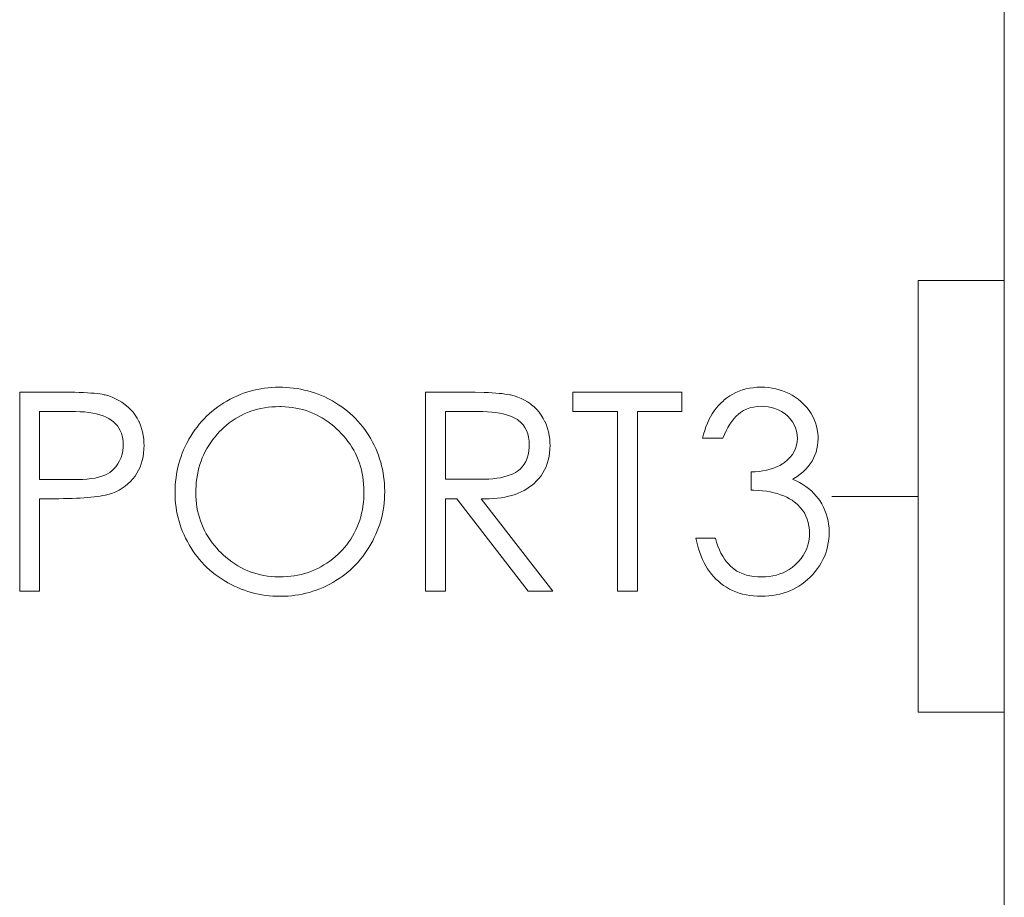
# Model space of a CAD drawing. Extents: x 0 to 866, y -1 to 607.
# Tile 18 of 39: x 356.55 to 362.25, y 309.51 to 314.6. Entities that reach past the tile are written whole.
import ezdxf

# ---------------------------------------------------------------- set-up
doc = ezdxf.new("R2010")
doc.units = 0
doc.header["$LTSCALE"] = 23.1
doc.header["$MEASUREMENT"] = 0
doc.layers.get('0').update_dxf_attribs({"linetype": 'CONTINUOUS'})

msp = doc.modelspace()

# ---------------------------------------------------------------- linework, layer by layer
at = {"lineweight": 5}
for p, q in [((362.2516, 343.3852), (362.2516, 286.1852)), ((361.7516, 313.0852), (362.2516, 313.0852)), ((361.7516, 313.0852), (361.7516, 310.5852)), ((357.8824, 312.4451), (357.8623, 312.439)), ((357.9025, 312.4504), (357.8824, 312.4451)), ((357.923, 312.4551), (357.9025, 312.4504)), ((357.9436, 312.459), (357.923, 312.4551)), ((357.9643, 312.4621), (357.9436, 312.459)), ((357.9852, 312.4646), (357.9643, 312.4621)), ((358.0063, 312.4663), (357.9852, 312.4646)), ((358.0276, 312.4673), (358.0063, 312.4663)), ((358.0465, 312.4676), (358.0276, 312.4673)), ((358.0683, 312.4673), (358.0465, 312.4676)), ((358.0898, 312.4662), (358.0683, 312.4673)), ((358.1114, 312.4646), (358.0898, 312.4662)), ((358.1324, 312.4623), (358.1114, 312.4646)), ((358.1535, 312.4591), (358.1324, 312.4623)), ((358.1742, 312.4556), (358.1535, 312.4591)), ((358.1948, 312.4512), (358.1742, 312.4556)), ((358.2151, 312.4462), (358.1948, 312.4512)), ((358.2352, 312.4404), (358.2151, 312.4462)), ((360.7149, 312.4446), (360.6962, 312.4365)), ((360.7342, 312.4515), (360.7149, 312.4446)), ((360.7541, 312.4571), (360.7342, 312.4515)), ((360.7746, 312.4616), (360.7541, 312.4571)), ((360.7955, 312.4648), (360.7746, 312.4616)), ((360.8172, 312.4668), (360.7955, 312.4648)), ((360.8394, 312.4676), (360.8172, 312.4668)), ((360.842, 312.4676), (360.8394, 312.4676)), ((360.864, 312.4669), (360.842, 312.4676)), ((360.8855, 312.4652), (360.864, 312.4669)), ((360.9066, 312.4623), (360.8855, 312.4652)), ((360.9272, 312.4582), (360.9066, 312.4623)), ((360.9471, 312.4531), (360.9272, 312.4582)), ((360.9666, 312.4467), (360.9471, 312.4531)), ((360.9855, 312.4392), (360.9666, 312.4467)), ((356.5459, 312.4386), (356.5459, 311.2853)), ((356.807, 312.4386), (356.5459, 312.4386)), ((356.8368, 312.4382), (356.807, 312.4386)), ((356.8649, 312.4378), (356.8368, 312.4382)), ((356.8911, 312.437), (356.8649, 312.4378)), ((356.9156, 312.4361), (356.8911, 312.437)), ((356.9382, 312.435), (356.9156, 312.4361)), ((356.9589, 312.4336), (356.9382, 312.435)), ((356.978, 312.432), (356.9589, 312.4336)), ((356.9953, 312.4303), (356.978, 312.432)), ((357.0107, 312.4284), (356.9953, 312.4303)), ((357.0243, 312.4262), (357.0107, 312.4284)), ((357.0361, 312.4239), (357.0243, 312.4262)), ((357.0418, 312.4225), (357.0361, 312.4239)), ((357.062, 312.4166), (357.0418, 312.4225)), ((357.0818, 312.4094), (357.062, 312.4166)), ((357.1012, 312.401), (357.0818, 312.4094)), ((357.1199, 312.3911), (357.1012, 312.401)), ((357.138, 312.3799), (357.1199, 312.3911)), ((357.7463, 312.3872), (357.7288, 312.3766)), ((357.7651, 312.3977), (357.7463, 312.3872)), ((357.7843, 312.4074), (357.7651, 312.3977)), ((357.8035, 312.4164), (357.7843, 312.4074)), ((357.823, 312.4247), (357.8035, 312.4164)), ((357.8425, 312.4322), (357.823, 312.4247)), ((357.8623, 312.439), (357.8425, 312.4322)), ((358.255, 312.4342), (358.2352, 312.4404)), ((358.2748, 312.4272), (358.255, 312.4342)), ((358.2942, 312.4194), (358.2748, 312.4272)), ((358.3135, 312.4111), (358.2942, 312.4194)), ((358.3324, 312.4021), (358.3135, 312.4111)), ((358.3512, 312.3924), (358.3324, 312.4021)), ((358.3578, 312.3888), (358.3512, 312.3924)), ((358.3764, 312.3779), (358.3578, 312.3888)), ((359.1568, 312.4386), (358.897, 312.4386)), ((358.897, 312.4386), (358.897, 311.2853)), ((359.1855, 312.4382), (359.1568, 312.4386)), ((359.2382, 312.437), (359.1855, 312.4382)), ((359.2621, 312.4361), (359.2382, 312.437)), ((359.2845, 312.4348), (359.2621, 312.4361)), ((359.3053, 312.4336), (359.2845, 312.4348)), ((359.3245, 312.4318), (359.3053, 312.4336)), ((359.3421, 312.4301), (359.3245, 312.4318)), ((359.358, 312.4281), (359.3421, 312.4301)), ((359.3724, 312.4259), (359.358, 312.4281)), ((359.3853, 312.4236), (359.3724, 312.4259)), ((359.3897, 312.4225), (359.3853, 312.4236)), ((359.4113, 312.4166), (359.3897, 312.4225)), ((359.4321, 312.4094), (359.4113, 312.4166)), ((359.4519, 312.4013), (359.4321, 312.4094)), ((359.4708, 312.3921), (359.4519, 312.4013)), ((359.4887, 312.3819), (359.4708, 312.3921)), ((360.383, 312.4386), (359.7507, 312.4386)), ((359.7507, 312.4386), (359.7507, 312.3263)), ((360.383, 312.3263), (360.383, 312.4386)), ((360.6235, 312.3891), (360.6092, 312.3759)), ((360.6269, 312.3921), (360.6235, 312.3891)), ((360.6435, 312.405), (360.6269, 312.3921)), ((360.6605, 312.4167), (360.6435, 312.405)), ((360.6781, 312.4273), (360.6605, 312.4167)), ((360.6962, 312.4365), (360.6781, 312.4273)), ((361.0041, 312.4304), (360.9855, 312.4392)), ((361.022, 312.4206), (361.0041, 312.4304)), ((361.0393, 312.4095), (361.022, 312.4206)), ((361.0563, 312.3974), (361.0393, 312.4095)), ((361.0727, 312.384), (361.0563, 312.3974)), ((357.1558, 312.3676), (357.138, 312.3799)), ((357.1573, 312.3663), (357.1558, 312.3676)), ((357.1736, 312.3526), (357.1573, 312.3663)), ((357.1887, 312.3378), (357.1736, 312.3526)), ((357.2026, 312.322), (357.1887, 312.3378)), ((357.6765, 312.3405), (357.6603, 312.3273)), ((357.6934, 312.3531), (357.6765, 312.3405)), ((357.7109, 312.3651), (357.6934, 312.3531)), ((357.7288, 312.3766), (357.7109, 312.3651)), ((357.8659, 312.3211), (357.8849, 312.3283)), ((357.8849, 312.3283), (357.9042, 312.3345)), ((357.9042, 312.3345), (357.9241, 312.34)), ((357.9241, 312.34), (357.9442, 312.3447)), ((357.9442, 312.3447), (357.9648, 312.3484)), ((357.9648, 312.3484), (357.9858, 312.3514)), ((357.9858, 312.3514), (358.0072, 312.3534)), ((358.0072, 312.3534), (358.029, 312.3546)), ((358.029, 312.3546), (358.0512, 312.3551)), ((358.0512, 312.3551), (358.0619, 312.355)), ((358.0619, 312.355), (358.0835, 312.3542)), ((358.0835, 312.3542), (358.1047, 312.3525)), ((358.1047, 312.3525), (358.1256, 312.35)), ((358.1256, 312.35), (358.146, 312.3467)), ((358.146, 312.3467), (358.1663, 312.3425)), ((358.1663, 312.3425), (358.1861, 312.3375)), ((358.1861, 312.3375), (358.2056, 312.3316)), ((358.2056, 312.3316), (358.2248, 312.325)), ((358.3943, 312.3663), (358.3764, 312.3779)), ((358.4119, 312.3543), (358.3943, 312.3663)), ((358.4289, 312.3417), (358.4119, 312.3543)), ((358.4453, 312.3288), (358.4289, 312.3417)), ((358.4612, 312.315), (358.4453, 312.3288)), ((359.5057, 312.3707), (359.4887, 312.3819)), ((359.5116, 312.3663), (359.5057, 312.3707)), ((359.5275, 312.3529), (359.5116, 312.3663)), ((359.5422, 312.3384), (359.5275, 312.3529)), ((359.5559, 312.3225), (359.5422, 312.3384)), ((360.5708, 312.3308), (360.5596, 312.3141)), ((360.5828, 312.3467), (360.5708, 312.3308)), ((360.5956, 312.3617), (360.5828, 312.3467)), ((360.6092, 312.3759), (360.5956, 312.3617)), ((360.7229, 312.3217), (360.7395, 312.3323)), ((360.7395, 312.3323), (360.7576, 312.3411)), ((360.7576, 312.3411), (360.7768, 312.3479)), ((360.7768, 312.3479), (360.7973, 312.3528)), ((360.7973, 312.3528), (360.8191, 312.3557)), ((360.8191, 312.3557), (360.842, 312.3567)), ((360.842, 312.3567), (360.8604, 312.3562)), ((360.8604, 312.3562), (360.8823, 312.3539)), ((360.8823, 312.3539), (360.903, 312.3498)), ((360.903, 312.3498), (360.9228, 312.344)), ((360.9228, 312.344), (360.9418, 312.3366)), ((360.9418, 312.3366), (360.9598, 312.3273)), ((361.0763, 312.3808), (361.0727, 312.384)), ((361.0923, 312.3654), (361.0763, 312.3808)), ((361.1068, 312.3495), (361.0923, 312.3654)), ((361.1199, 312.333), (361.1068, 312.3495)), ((361.1316, 312.316), (361.1199, 312.333)), ((356.6615, 311.9326), (356.6615, 312.3263)), ((356.6615, 312.3263), (356.8652, 312.3263)), ((356.8652, 312.3263), (356.8693, 312.3261)), ((356.8693, 312.3261), (356.8962, 312.3256)), ((356.8962, 312.3256), (356.9218, 312.3239)), ((356.9218, 312.3239), (356.946, 312.3214)), ((356.946, 312.3214), (356.9689, 312.318)), ((356.9689, 312.318), (356.9903, 312.3135)), ((356.9903, 312.3135), (357.0104, 312.3082)), ((357.0104, 312.3082), (357.0291, 312.3018)), ((357.0291, 312.3018), (357.0464, 312.2944)), ((357.0464, 312.2944), (357.0623, 312.2862)), ((357.0623, 312.2862), (357.0769, 312.277)), ((357.0769, 312.277), (357.0901, 312.2667)), ((357.2152, 312.3052), (357.2026, 312.322)), ((357.2266, 312.2873), (357.2152, 312.3052)), ((357.2367, 312.2684), (357.2266, 312.2873)), ((357.6146, 312.2845), (357.6004, 312.2692)), ((357.6293, 312.2993), (357.6146, 312.2845)), ((357.6446, 312.3136), (357.6293, 312.2993)), ((357.6603, 312.3273), (357.6446, 312.3136)), ((357.7606, 312.2609), (357.7771, 312.2731)), ((357.7771, 312.2731), (357.7941, 312.2843)), ((357.7941, 312.2843), (357.8114, 312.2948)), ((357.8114, 312.2948), (357.8292, 312.3044)), ((357.8292, 312.3044), (357.8473, 312.3132)), ((357.8473, 312.3132), (357.8659, 312.3211)), ((358.2248, 312.325), (358.2436, 312.3174)), ((358.2436, 312.3174), (358.262, 312.3091)), ((358.262, 312.3091), (358.2803, 312.2999)), ((358.2803, 312.2999), (358.2981, 312.2899)), ((358.2981, 312.2899), (358.3155, 312.279)), ((358.3155, 312.279), (358.3327, 312.2673)), ((358.4766, 312.301), (358.4612, 312.315)), ((358.4915, 312.2862), (358.4766, 312.301)), ((358.5058, 312.271), (358.4915, 312.2862)), ((358.5197, 312.2553), (358.5058, 312.271)), ((359.0125, 312.3263), (359.2164, 312.3263)), ((359.0125, 311.9343), (359.0125, 312.3263)), ((359.2164, 312.3263), (359.2301, 312.3261)), ((359.2301, 312.3261), (359.2562, 312.3252)), ((359.2562, 312.3252), (359.281, 312.3236)), ((359.281, 312.3236), (359.3044, 312.321)), ((359.3044, 312.321), (359.3263, 312.3177)), ((359.3263, 312.3177), (359.3471, 312.3133)), ((359.3471, 312.3133), (359.3663, 312.3083)), ((359.3663, 312.3083), (359.3842, 312.3024)), ((359.3842, 312.3024), (359.4007, 312.2957)), ((359.4007, 312.2957), (359.416, 312.288)), ((359.416, 312.288), (359.4297, 312.2796)), ((359.4297, 312.2796), (359.4346, 312.2762)), ((359.4346, 312.2762), (359.4496, 312.2637)), ((359.5682, 312.3055), (359.5559, 312.3225)), ((359.5796, 312.2871), (359.5682, 312.3055)), ((359.5898, 312.2676), (359.5796, 312.2871)), ((359.7507, 312.3263), (360.0092, 312.3263)), ((360.0092, 312.3263), (360.0092, 311.2853)), ((360.1263, 312.3263), (360.383, 312.3263)), ((360.1263, 311.2853), (360.1263, 312.3263)), ((360.5396, 312.2779), (360.5307, 312.2584)), ((360.5491, 312.2965), (360.5396, 312.2779)), ((360.5596, 312.3141), (360.5491, 312.2965)), ((360.6725, 312.2696), (360.6846, 312.2852)), ((360.6846, 312.2852), (360.6973, 312.2993)), ((360.6973, 312.2993), (360.7104, 312.3118)), ((360.7104, 312.3118), (360.7229, 312.3217)), ((360.9598, 312.3273), (360.9768, 312.3164)), ((360.9768, 312.3164), (360.9928, 312.3036)), ((360.9928, 312.3036), (360.9967, 312.3001)), ((360.9967, 312.3001), (361.0116, 312.2843)), ((361.0116, 312.2843), (361.0239, 312.2676)), ((361.1418, 312.2983), (361.1316, 312.316)), ((361.1505, 312.2802), (361.1418, 312.2983)), ((361.1578, 312.2615), (361.1505, 312.2802)), ((357.0901, 312.2667), (357.1018, 312.2556)), ((357.1018, 312.2556), (357.1123, 312.2434)), ((357.1123, 312.2434), (357.1211, 312.2303)), ((357.1211, 312.2303), (357.1288, 312.2163)), ((357.1288, 312.2163), (357.135, 312.2013)), ((357.2377, 312.2667), (357.2367, 312.2684)), ((357.2458, 312.2478), (357.2377, 312.2667)), ((357.2525, 312.2283), (357.2458, 312.2478)), ((357.2579, 312.2082), (357.2525, 312.2283)), ((357.561, 312.2197), (357.549, 312.2023)), ((357.5736, 312.2367), (357.561, 312.2197)), ((357.5867, 312.2533), (357.5736, 312.2367)), ((357.6004, 312.2692), (357.5867, 312.2533)), ((357.7062, 312.2121), (357.7133, 312.2194)), ((357.7133, 312.2194), (357.7286, 312.2341)), ((357.7286, 312.2341), (357.7444, 312.248)), ((357.7444, 312.248), (357.7606, 312.2609)), ((358.3327, 312.2673), (358.3495, 312.2548)), ((358.3495, 312.2548), (358.3659, 312.2414)), ((358.3659, 312.2414), (358.3821, 312.2272)), ((358.3821, 312.2272), (358.3979, 312.2121)), ((358.5329, 312.2391), (358.5197, 312.2553)), ((358.5457, 312.2222), (358.5329, 312.2391)), ((358.5579, 312.2049), (358.5457, 312.2222)), ((359.4496, 312.2637), (359.4627, 312.2497)), ((359.4627, 312.2497), (359.4737, 312.2341)), ((359.4737, 312.2341), (359.4828, 312.2168)), ((359.4828, 312.2168), (359.4898, 312.1979)), ((359.5902, 312.2667), (359.5898, 312.2676)), ((359.5983, 312.2478), (359.5902, 312.2667)), ((359.6052, 312.2283), (359.5983, 312.2478)), ((359.6107, 312.2082), (359.6052, 312.2283)), ((360.5154, 312.2169), (360.509, 312.1949)), ((360.5228, 312.2381), (360.5154, 312.2169)), ((360.5307, 312.2584), (360.5228, 312.2381)), ((360.6293, 312.1929), (360.6393, 312.2143)), ((360.6393, 312.2143), (360.6499, 312.2342)), ((360.6499, 312.2342), (360.6609, 312.2526)), ((360.6609, 312.2526), (360.6725, 312.2696)), ((361.0239, 312.2676), (361.0342, 312.25)), ((361.0342, 312.25), (361.0421, 312.2314)), ((361.0421, 312.2314), (361.0477, 312.2119)), ((361.1636, 312.2422), (361.1578, 312.2615)), ((361.168, 312.2224), (361.1636, 312.2422)), ((361.1709, 312.2021), (361.168, 312.2224)), ((357.135, 312.2013), (357.1399, 312.1854)), ((357.1399, 312.1854), (357.1433, 312.1686)), ((357.1433, 312.1686), (357.1455, 312.1506)), ((357.2621, 312.1874), (357.2579, 312.2082)), ((357.2648, 312.1662), (357.2621, 312.1874)), ((357.2662, 312.1442), (357.2648, 312.1662)), ((357.524, 312.1611), (357.514, 312.1424)), ((357.5265, 312.1656), (357.524, 312.1611)), ((357.5374, 312.1842), (357.5265, 312.1656)), ((357.549, 312.2023), (357.5374, 312.1842)), ((357.653, 312.1475), (357.6652, 312.1642)), ((357.6652, 312.1642), (357.6781, 312.1806)), ((357.6781, 312.1806), (357.6917, 312.1965)), ((357.6917, 312.1965), (357.7062, 312.2121)), ((358.3979, 312.2121), (358.4077, 312.2021)), ((358.4077, 312.2021), (358.4221, 312.1864)), ((358.4221, 312.1864), (358.4356, 312.1701)), ((358.4356, 312.1701), (358.4483, 312.1538)), ((358.5696, 312.1871), (358.5579, 312.2049)), ((358.5808, 312.1687), (358.5696, 312.1871)), ((358.5911, 312.15), (358.5808, 312.1687)), ((359.4898, 312.1979), (359.4948, 312.1775)), ((359.4948, 312.1775), (359.4977, 312.1555)), ((359.6147, 312.1874), (359.6107, 312.2082)), ((359.6175, 312.1662), (359.6147, 312.1874)), ((359.6189, 312.1442), (359.6175, 312.1662)), ((360.509, 312.1949), (360.5034, 312.172)), ((360.5034, 312.172), (360.6205, 312.172)), ((360.6205, 312.172), (360.6293, 312.1929)), ((361.0477, 312.2119), (361.0512, 312.1917)), ((361.0512, 312.1917), (361.0523, 312.1704)), ((361.0523, 312.1704), (361.0513, 312.1516)), ((361.1724, 312.1811), (361.1709, 312.2021)), ((361.1719, 312.1499), (361.1727, 312.1704)), ((361.1727, 312.1704), (361.1724, 312.1811)), ((357.1458, 312.1207), (357.1438, 312.0996)), ((357.1455, 312.1506), (357.1461, 312.1318)), ((357.1461, 312.1318), (357.1458, 312.1207)), ((357.2639, 312.0859), (357.2659, 312.1084)), ((357.2659, 312.1084), (357.2665, 312.1318)), ((357.2665, 312.1318), (357.2662, 312.1442)), ((357.4959, 312.1043), (357.488, 312.085)), ((357.5047, 312.1235), (357.4959, 312.1043)), ((357.514, 312.1424), (357.5047, 312.1235)), ((357.6215, 312.0951), (357.6312, 312.1129)), ((357.6312, 312.1129), (357.6418, 312.1304)), ((357.6418, 312.1304), (357.653, 312.1475)), ((358.4483, 312.1538), (358.4603, 312.1369)), ((358.4603, 312.1369), (358.4713, 312.1196)), ((358.4713, 312.1196), (358.4816, 312.102)), ((358.4816, 312.102), (358.491, 312.084)), ((358.6006, 312.131), (358.5911, 312.15)), ((358.6094, 312.112), (358.6006, 312.131)), ((358.6176, 312.0925), (358.6094, 312.112)), ((359.4985, 312.1212), (359.4968, 312.0979)), ((359.4977, 312.1555), (359.4988, 312.1318)), ((359.4988, 312.1318), (359.4985, 312.1212)), ((359.6166, 312.087), (359.6185, 312.109)), ((359.6185, 312.109), (359.6191, 312.1318)), ((359.6191, 312.1318), (359.6189, 312.1442)), ((361.0423, 312.1129), (361.0342, 312.095)), ((361.0479, 312.1318), (361.0423, 312.1129)), ((361.0513, 312.1516), (361.0479, 312.1318)), ((361.1611, 312.0918), (361.1661, 312.1106)), ((361.1661, 312.1106), (361.1697, 312.1299)), ((361.1697, 312.1299), (361.1719, 312.1499)), ((357.1335, 312.06), (357.1252, 312.0415)), ((357.1397, 312.0795), (357.1335, 312.06)), ((357.1438, 312.0996), (357.1397, 312.0795)), ((357.2504, 312.0237), (357.2562, 312.0435)), ((357.2562, 312.0435), (357.2607, 312.0642)), ((357.2607, 312.0642), (357.2639, 312.0859)), ((357.4743, 312.0455), (357.4683, 312.0254)), ((357.4808, 312.0653), (357.4743, 312.0455)), ((357.488, 312.085), (357.4808, 312.0653)), ((357.597, 312.0394), (357.6043, 312.0583)), ((357.6043, 312.0583), (357.6126, 312.0769)), ((357.6126, 312.0769), (357.6215, 312.0951)), ((358.491, 312.084), (358.4996, 312.0656)), ((358.4996, 312.0656), (358.5074, 312.0469)), ((358.5074, 312.0469), (358.5144, 312.0279)), ((358.625, 312.073), (358.6176, 312.0925)), ((358.6318, 312.0532), (358.625, 312.073)), ((358.6378, 312.0332), (358.6318, 312.0532)), ((359.4873, 312.0563), (359.4797, 312.038)), ((359.4931, 312.0764), (359.4873, 312.0563)), ((359.4968, 312.0979), (359.4931, 312.0764)), ((359.603, 312.0256), (359.6088, 312.0452)), ((359.6088, 312.0452), (359.6133, 312.0658)), ((359.6133, 312.0658), (359.6166, 312.087)), ((360.996, 312.0465), (360.9785, 312.0323)), ((361.0111, 312.0617), (360.996, 312.0465)), ((361.0239, 312.0778), (361.0111, 312.0617)), ((361.0342, 312.095), (361.0239, 312.0778)), ((361.1374, 312.0394), (361.1468, 312.0563)), ((361.1468, 312.0563), (361.1546, 312.0737)), ((361.1546, 312.0737), (361.1611, 312.0918)), ((357.0884, 311.9905), (357.0798, 311.9824)), ((357.1027, 312.0067), (357.0884, 311.9905)), ((357.1151, 312.0237), (357.1027, 312.0067)), ((357.1252, 312.0415), (357.1151, 312.0237)), ((357.2253, 311.9691), (357.2348, 311.9864)), ((357.2348, 311.9864), (357.2433, 312.0047)), ((357.2433, 312.0047), (357.2504, 312.0237)), ((357.4632, 312.0053), (357.4587, 311.9847)), ((357.4683, 312.0254), (357.4632, 312.0053)), ((357.5798, 311.9803), (357.5847, 312.0003)), ((357.5847, 312.0003), (357.5904, 312.0201)), ((357.5904, 312.0201), (357.597, 312.0394)), ((358.5144, 312.0279), (358.5206, 312.0084)), ((358.5206, 312.0084), (358.5259, 311.9886)), ((358.5259, 311.9886), (358.5305, 311.9685)), ((358.6432, 312.0129), (358.6378, 312.0332)), ((358.6477, 311.9925), (358.6432, 312.0129)), ((358.6518, 311.9719), (358.6477, 311.9925)), ((359.4452, 311.9926), (359.4297, 311.9808)), ((359.4586, 312.0062), (359.4452, 311.9926)), ((359.4701, 312.0213), (359.4586, 312.0062)), ((359.4797, 312.038), (359.4701, 312.0213)), ((359.5779, 311.9714), (359.5876, 311.9887)), ((359.5876, 311.9887), (359.596, 312.0067)), ((359.596, 312.0067), (359.603, 312.0256)), ((360.8743, 311.9869), (360.8532, 311.9828)), ((360.8946, 311.992), (360.8743, 311.9869)), ((360.9139, 311.9983), (360.8946, 311.992)), ((360.9323, 312.0057), (360.9139, 311.9983)), ((360.9499, 312.0143), (360.9323, 312.0057)), ((360.9665, 312.0242), (360.9499, 312.0143)), ((360.9785, 312.0323), (360.9665, 312.0242)), ((361.0856, 311.978), (361.1008, 311.9925)), ((361.1008, 311.9925), (361.1143, 312.0075)), ((361.1143, 312.0075), (361.1267, 312.0232)), ((361.1267, 312.0232), (361.1374, 312.0394)), ((356.8844, 311.9326), (356.6615, 311.9326)), ((356.9115, 311.9334), (356.8844, 311.9326)), ((356.937, 311.9351), (356.9115, 311.9334)), ((356.9607, 311.9379), (356.937, 311.9351)), ((356.9826, 311.9415), (356.9607, 311.9379)), ((357.0031, 311.946), (356.9826, 311.9415)), ((357.0218, 311.9513), (357.0031, 311.946)), ((357.0388, 311.9577), (357.0218, 311.9513)), ((357.0541, 311.965), (357.0388, 311.9577)), ((357.0678, 311.9732), (357.0541, 311.965)), ((357.0798, 311.9824), (357.0678, 311.9732)), ((357.1877, 311.9215), (357.2022, 311.9374)), ((357.2022, 311.9374), (357.2143, 311.9527)), ((357.2143, 311.9527), (357.2253, 311.9691)), ((357.4518, 311.9431), (357.4493, 311.922)), ((357.4549, 311.9639), (357.4518, 311.9431)), ((357.4587, 311.9847), (357.4549, 311.9639)), ((357.5695, 311.9178), (357.5722, 311.939)), ((357.5722, 311.939), (357.5756, 311.9597)), ((357.5756, 311.9597), (357.5798, 311.9803)), ((358.5305, 311.9685), (358.5342, 311.9479)), ((358.5342, 311.9479), (358.537, 311.927)), ((358.6551, 311.951), (358.6518, 311.9719)), ((358.6576, 311.9299), (358.6551, 311.951)), ((358.6594, 311.9087), (358.6576, 311.9299)), ((359.2384, 311.9343), (359.0125, 311.9343)), ((359.2638, 311.9354), (359.2384, 311.9343)), ((359.288, 311.9373), (359.2638, 311.9354)), ((359.3107, 311.9399), (359.288, 311.9373)), ((359.3321, 311.9435), (359.3107, 311.9399)), ((359.3524, 311.948), (359.3321, 311.9435)), ((359.3711, 311.9532), (359.3524, 311.948)), ((359.3886, 311.9594), (359.3711, 311.9532)), ((359.4048, 311.9664), (359.3886, 311.9594)), ((359.4195, 311.9744), (359.4048, 311.9664)), ((359.4297, 311.9808), (359.4195, 311.9744)), ((359.5413, 311.9243), (359.5547, 311.9393)), ((359.5547, 311.9393), (359.567, 311.9549)), ((359.567, 311.9549), (359.5779, 311.9714)), ((360.8082, 311.9781), (360.7842, 311.9777)), ((360.7842, 311.9777), (360.7842, 311.8716)), ((360.8311, 311.9799), (360.8082, 311.9781)), ((360.8532, 311.9828), (360.8311, 311.9799)), ((361.025, 311.9343), (361.0318, 311.9384)), ((361.0454, 311.9251), (361.025, 311.9343)), ((361.0318, 311.9384), (361.0512, 311.951)), ((361.0512, 311.951), (361.0691, 311.9641)), ((361.0691, 311.9641), (361.0856, 311.978)), ((357.1216, 311.8713), (357.1394, 311.8818)), ((357.1394, 311.8818), (357.1562, 311.8936)), ((357.1562, 311.8936), (357.1723, 311.9069)), ((357.1723, 311.9069), (357.1877, 311.9215)), ((357.4465, 311.8789), (357.4462, 311.8571)), ((357.4476, 311.9006), (357.4465, 311.8789)), ((357.4493, 311.922), (357.4476, 311.9006)), ((357.5666, 311.8571), (357.5667, 311.8743)), ((357.5667, 311.8743), (357.5678, 311.8963)), ((357.5678, 311.8963), (357.5695, 311.9178)), ((358.537, 311.927), (358.539, 311.9056)), ((358.539, 311.9056), (358.5403, 311.8839)), ((358.5403, 311.8839), (358.5407, 311.8619)), ((358.6605, 311.8872), (358.6594, 311.9087)), ((358.661, 311.8655), (358.6605, 311.8872)), ((359.4694, 311.8701), (359.4853, 311.8794)), ((359.4853, 311.8794), (359.5004, 311.8896)), ((359.5004, 311.8896), (359.5147, 311.9005)), ((359.5147, 311.9005), (359.5264, 311.9103)), ((359.5264, 311.9103), (359.5413, 311.9243)), ((360.7842, 311.8716), (360.8004, 311.8711)), ((361.065, 311.9151), (361.0454, 311.9251)), ((361.0836, 311.9044), (361.065, 311.9151)), ((361.1012, 311.8927), (361.0836, 311.9044)), ((361.1179, 311.88), (361.1012, 311.8927)), ((361.1335, 311.8666), (361.1179, 311.88)), ((356.6615, 311.2853), (356.6615, 311.8219)), ((356.6615, 311.8219), (356.7726, 311.8219)), ((356.7726, 311.8219), (356.7995, 311.8222)), ((356.7995, 311.8222), (356.8254, 311.8228)), ((356.8254, 311.8228), (356.8504, 311.8236)), ((356.8504, 311.8236), (356.8743, 311.8245)), ((356.8743, 311.8245), (356.897, 311.8256)), ((356.897, 311.8256), (356.9187, 311.827)), ((356.9187, 311.827), (356.9394, 311.8287)), ((356.9394, 311.8287), (356.9591, 311.8304)), ((356.9591, 311.8304), (356.9777, 311.8325)), ((356.9777, 311.8325), (356.9953, 311.8347)), ((356.9953, 311.8347), (357.0118, 311.8371)), ((357.0118, 311.8371), (357.0274, 311.8398)), ((357.0274, 311.8398), (357.0418, 311.8428)), ((357.0418, 311.8428), (357.043, 311.8429)), ((357.043, 311.8429), (357.0639, 311.8479)), ((357.0639, 311.8479), (357.0839, 311.8543)), ((357.0839, 311.8543), (357.1032, 311.8621)), ((357.1032, 311.8621), (357.1216, 311.8713)), ((357.4462, 311.8571), (357.4466, 311.8361)), ((357.4466, 311.8361), (357.4476, 311.8147)), ((357.4476, 311.8147), (357.4495, 311.7935)), ((357.5671, 311.8354), (357.5666, 311.8571)), ((357.5683, 311.8139), (357.5671, 311.8354)), ((358.5395, 311.822), (358.5376, 311.8003)), ((358.5404, 311.8443), (358.5395, 311.822)), ((358.5407, 311.8619), (358.5404, 311.8443)), ((358.6579, 311.7975), (358.6596, 311.8187)), ((358.6596, 311.8187), (358.6607, 311.8403)), ((358.6607, 311.8403), (358.661, 311.8619)), ((358.661, 311.8619), (358.661, 311.8655)), ((359.0125, 311.8219), (359.0784, 311.8219)), ((359.0125, 311.2853), (359.0125, 311.8219)), ((359.0784, 311.8219), (359.4923, 311.2853)), ((359.2195, 311.8219), (359.2429, 311.8214)), ((359.6352, 311.2853), (359.2195, 311.8219)), ((359.2429, 311.8214), (359.2674, 311.8217)), ((359.2674, 311.8217), (359.2911, 311.8228)), ((359.2911, 311.8228), (359.314, 311.8248)), ((359.314, 311.8248), (359.3362, 311.8275)), ((359.3362, 311.8275), (359.3575, 311.8311)), ((359.3575, 311.8311), (359.3781, 311.8356)), ((359.3781, 311.8356), (359.3979, 311.8407)), ((359.3979, 311.8407), (359.417, 311.8468)), ((359.417, 311.8468), (359.4352, 311.8537)), ((359.4352, 311.8537), (359.4527, 311.8615)), ((359.4527, 311.8615), (359.4694, 311.8701)), ((360.8004, 311.8711), (360.8255, 311.8697)), ((360.8255, 311.8697), (360.8495, 311.8676)), ((360.8495, 311.8676), (360.8727, 311.8646)), ((360.8727, 311.8646), (360.8947, 311.8609)), ((360.8947, 311.8609), (360.9159, 311.8563)), ((360.9159, 311.8563), (360.9361, 311.851)), ((360.9361, 311.851), (360.9552, 311.8449)), ((360.9552, 311.8449), (360.9733, 311.8379)), ((360.9733, 311.8379), (360.9905, 311.8303)), ((360.9905, 311.8303), (361.0067, 311.8219)), ((361.0067, 311.8219), (361.022, 311.8125)), ((361.1482, 311.8523), (361.1335, 311.8666)), ((361.1619, 311.8371), (361.1482, 311.8523)), ((361.1747, 311.8211), (361.1619, 311.8371)), ((361.1822, 311.8106), (361.1747, 311.8211)), ((361.7516, 311.8352), (361.2516, 311.8352)), ((357.4495, 311.7935), (357.4519, 311.7726)), ((357.4519, 311.7726), (357.4552, 311.7518)), ((357.5703, 311.7929), (357.5683, 311.8139)), ((357.5733, 311.7721), (357.5703, 311.7929)), ((357.577, 311.7517), (357.5733, 311.7721)), ((358.5315, 311.7579), (358.5273, 311.7375)), ((358.535, 311.779), (358.5315, 311.7579)), ((358.5376, 311.8003), (358.535, 311.779)), ((358.6521, 311.7556), (358.6554, 311.7765)), ((358.6554, 311.7765), (358.6579, 311.7975)), ((361.022, 311.8125), (361.0362, 311.8025)), ((361.0362, 311.8025), (361.0393, 311.8)), ((361.0393, 311.8), (361.0552, 311.7861)), ((361.0552, 311.7861), (361.0694, 311.7713)), ((361.0694, 311.7713), (361.0819, 311.7556)), ((361.1936, 311.7921), (361.1822, 311.8106)), ((361.2035, 311.7732), (361.1936, 311.7921)), ((361.2123, 311.754), (361.2035, 311.7732)), ((357.4552, 311.7518), (357.4593, 311.7312)), ((357.4593, 311.7312), (357.464, 311.7108)), ((357.464, 311.7108), (357.4694, 311.6907)), ((357.5817, 311.7317), (357.577, 311.7517)), ((357.5872, 311.7121), (357.5817, 311.7317)), ((357.5936, 311.6927), (357.5872, 311.7121)), ((358.5223, 311.7174), (358.5164, 311.6976)), ((358.5273, 311.7375), (358.5223, 311.7174)), ((358.6384, 311.6943), (358.6437, 311.7146)), ((358.6437, 311.7146), (358.6482, 311.735)), ((358.6482, 311.735), (358.6521, 311.7556)), ((361.0819, 311.7556), (361.0928, 311.7389)), ((361.0928, 311.7389), (361.102, 311.7214)), ((361.102, 311.7214), (361.1095, 311.7029)), ((361.1095, 311.7029), (361.1153, 311.6834)), ((361.2196, 311.7345), (361.2123, 311.754)), ((361.2257, 311.7146), (361.2196, 311.7345)), ((361.2304, 311.6943), (361.2257, 311.7146)), ((357.4694, 311.6907), (357.4757, 311.6707)), ((357.4757, 311.6707), (357.4825, 311.6509)), ((357.4825, 311.6509), (357.4902, 311.6314)), ((357.6006, 311.6737), (357.5936, 311.6927)), ((357.6087, 311.655), (357.6006, 311.6737)), ((357.6174, 311.6367), (357.6087, 311.655)), ((358.5024, 311.6595), (358.4941, 311.6411)), ((358.5099, 311.6784), (358.5024, 311.6595)), ((358.5164, 311.6976), (358.5099, 311.6784)), ((358.6181, 311.6349), (358.6254, 311.6545)), ((358.6254, 311.6545), (358.6323, 311.6743)), ((358.6323, 311.6743), (358.6384, 311.6943)), ((361.1153, 311.6834), (361.1195, 311.6629)), ((361.1195, 311.6629), (361.122, 311.6417)), ((361.2338, 311.6739), (361.2304, 311.6943)), ((361.236, 311.6528), (361.2338, 311.6739)), ((361.2368, 311.6316), (361.236, 311.6528)), ((357.4902, 311.6314), (357.4986, 311.6121)), ((357.4986, 311.6121), (357.5076, 311.5929)), ((357.5076, 311.5929), (357.5175, 311.5739)), ((357.6271, 311.6188), (357.6174, 311.6367)), ((357.6377, 311.6012), (357.6271, 311.6188)), ((357.6489, 311.584), (357.6377, 311.6012)), ((358.4646, 311.5882), (358.4532, 311.5714)), ((358.4752, 311.6054), (358.4646, 311.5882)), ((358.4851, 311.623), (358.4752, 311.6054)), ((358.4941, 311.6411), (358.4851, 311.623)), ((358.5914, 311.5775), (358.6009, 311.5965)), ((358.6009, 311.5965), (358.6098, 311.6155)), ((358.6098, 311.6155), (358.6181, 311.6349)), ((360.5772, 311.5937), (360.4649, 311.5937)), ((360.4649, 311.5937), (360.4683, 311.5772)), ((360.5842, 311.57), (360.5772, 311.5937)), ((361.1207, 311.5862), (361.1171, 311.5661)), ((361.1226, 311.6071), (361.1207, 311.5862)), ((361.122, 311.6417), (361.1229, 311.6194)), ((361.1229, 311.6194), (361.1226, 311.6071)), ((361.2318, 311.5658), (361.2346, 311.5865)), ((361.2346, 311.5865), (361.2363, 311.6076)), ((361.2363, 311.6076), (361.2368, 311.6291)), ((361.2368, 311.6291), (361.2368, 311.6316)), ((357.5175, 311.5739), (357.5281, 311.5552)), ((357.5281, 311.5552), (357.5382, 311.5383)), ((357.5382, 311.5383), (357.5497, 311.5202)), ((357.6613, 311.567), (357.6489, 311.584)), ((357.6742, 311.5505), (357.6613, 311.567)), ((357.6881, 311.5344), (357.6742, 311.5505)), ((357.7027, 311.5185), (357.6881, 311.5344)), ((358.428, 311.5393), (358.4141, 311.5237)), ((358.4409, 311.5552), (358.428, 311.5393)), ((358.4532, 311.5714), (358.4409, 311.5552)), ((358.5584, 311.5216), (358.5698, 311.5397)), ((358.5698, 311.5397), (358.5808, 311.5584)), ((358.5808, 311.5584), (358.581, 311.5588)), ((358.581, 311.5588), (358.5914, 311.5775)), ((360.4683, 311.5772), (360.4738, 311.5539)), ((360.4738, 311.5539), (360.48, 311.5316)), ((360.48, 311.5316), (360.487, 311.5102)), ((360.5918, 311.5475), (360.5842, 311.57)), ((360.6003, 311.5265), (360.5918, 311.5475)), ((361.1118, 311.5466), (361.1048, 311.5277)), ((361.1171, 311.5661), (361.1118, 311.5466)), ((361.2227, 311.5258), (361.2277, 311.5456)), ((361.2277, 311.5456), (361.2318, 311.5658)), ((357.5497, 311.5202), (357.5617, 311.5029)), ((357.5617, 311.5029), (357.5744, 311.4861)), ((357.5744, 311.4861), (357.5876, 311.4697)), ((357.7094, 311.5118), (357.7027, 311.5185)), ((357.7252, 311.4965), (357.7094, 311.5118)), ((357.7413, 311.4822), (357.7252, 311.4965)), ((357.7578, 311.4688), (357.7413, 311.4822)), ((358.3598, 311.4734), (358.3433, 311.4608)), ((358.376, 311.487), (358.3598, 311.4734)), ((358.392, 311.5014), (358.376, 311.487)), ((358.3994, 311.5085), (358.392, 311.5014)), ((358.4141, 311.5237), (358.3994, 311.5085)), ((358.5205, 311.4706), (358.5337, 311.4872)), ((358.5337, 311.4872), (358.5462, 311.5042)), ((358.5462, 311.5042), (358.5584, 311.5216)), ((360.487, 311.5102), (360.4947, 311.4897)), ((360.4947, 311.4897), (360.5029, 311.47)), ((360.6096, 311.5068), (360.6003, 311.5265)), ((360.6196, 311.4884), (360.6096, 311.5068)), ((360.6304, 311.4716), (360.6196, 311.4884)), ((361.0736, 311.4748), (361.0597, 311.4585)), ((361.0858, 311.4918), (361.0736, 311.4748)), ((361.0961, 311.5095), (361.0858, 311.4918)), ((361.1048, 311.5277), (361.0961, 311.5095)), ((361.2007, 311.4692), (361.2093, 311.4876)), ((361.2093, 311.4876), (361.2165, 311.5065)), ((361.2165, 311.5065), (361.2227, 311.5258)), ((357.5876, 311.4697), (357.6014, 311.4539)), ((357.6014, 311.4539), (357.6156, 311.4387)), ((357.6156, 311.4387), (357.6304, 311.424)), ((357.6304, 311.424), (357.6458, 311.41)), ((357.7746, 311.4561), (357.7578, 311.4688)), ((357.7918, 311.4443), (357.7746, 311.4561)), ((357.8093, 311.4334), (357.7918, 311.4443)), ((357.827, 311.4232), (357.8093, 311.4334)), ((357.8451, 311.414), (357.827, 311.4232)), ((358.2736, 311.4184), (358.2552, 311.4096)), ((358.2915, 311.4277), (358.2736, 311.4184)), ((358.3091, 311.4379), (358.2915, 311.4277)), ((358.3264, 311.449), (358.3091, 311.4379)), ((358.3433, 311.4608), (358.3264, 311.449)), ((358.4628, 311.4104), (358.478, 311.4246)), ((358.478, 311.4246), (358.4927, 311.4394)), ((358.4927, 311.4394), (358.5069, 311.4547)), ((358.5069, 311.4547), (358.5205, 311.4706)), ((360.5029, 311.47), (360.512, 311.4511)), ((360.512, 311.4511), (360.5217, 311.4332)), ((360.5217, 311.4332), (360.5321, 311.416)), ((360.5321, 311.416), (360.5433, 311.3997)), ((360.6421, 311.456), (360.6304, 311.4716)), ((360.6544, 311.4418), (360.6421, 311.456)), ((360.6675, 311.4288), (360.6544, 311.4418)), ((360.6719, 311.4251), (360.6675, 311.4288)), ((360.6865, 311.4131), (360.6719, 311.4251)), ((361.0218, 311.4238), (361.0053, 311.4123)), ((361.0378, 311.4368), (361.0218, 311.4238)), ((361.0441, 311.4427), (361.0378, 311.4368)), ((361.0597, 311.4585), (361.0441, 311.4427)), ((361.1558, 311.3998), (361.1688, 311.4165)), ((361.1688, 311.4165), (361.1806, 311.4337)), ((361.1806, 311.4337), (361.1912, 311.4511)), ((361.1912, 311.4511), (361.2007, 311.4692)), ((357.6458, 311.41), (357.6617, 311.3964)), ((357.6617, 311.3964), (357.6781, 311.3833)), ((357.6781, 311.3833), (357.6953, 311.3708)), ((357.6953, 311.3708), (357.7127, 311.359)), ((357.7127, 311.359), (357.7308, 311.3476)), ((357.8635, 311.4057), (357.8451, 311.414)), ((357.8824, 311.3983), (357.8635, 311.4057)), ((357.9016, 311.3916), (357.8824, 311.3983)), ((357.9211, 311.3858), (357.9016, 311.3916)), ((357.9409, 311.3808), (357.9211, 311.3858)), ((357.961, 311.3767), (357.9409, 311.3808)), ((357.9816, 311.3735), (357.961, 311.3767)), ((358.0024, 311.3711), (357.9816, 311.3735)), ((358.0236, 311.3696), (358.0024, 311.3711)), ((358.0512, 311.3688), (358.0236, 311.3696)), ((358.0733, 311.3693), (358.0512, 311.3688)), ((358.095, 311.3705), (358.0733, 311.3693)), ((358.1162, 311.3725), (358.095, 311.3705)), ((358.1373, 311.3753), (358.1162, 311.3725)), ((358.1577, 311.3791), (358.1373, 311.3753)), ((358.178, 311.3836), (358.1577, 311.3791)), ((358.1978, 311.3889), (358.178, 311.3836)), ((358.2173, 311.395), (358.1978, 311.3889)), ((358.2365, 311.402), (358.2173, 311.395)), ((358.2552, 311.4096), (358.2365, 311.402)), ((358.3785, 311.3473), (358.3965, 311.3588)), ((358.3965, 311.3588), (358.4138, 311.3708)), ((358.4138, 311.3708), (358.4306, 311.3834)), ((358.4306, 311.3834), (358.447, 311.3967)), ((358.447, 311.3967), (358.4628, 311.4104)), ((360.5433, 311.3997), (360.5552, 311.3842)), ((360.5552, 311.3842), (360.5677, 311.3697)), ((360.5677, 311.3697), (360.5809, 311.356)), ((360.7024, 311.4026), (360.6865, 311.4131)), ((360.7194, 311.3936), (360.7024, 311.4026)), ((360.7377, 311.3859), (360.7194, 311.3936)), ((360.7572, 311.3797), (360.7377, 311.3859)), ((360.7779, 311.3749), (360.7572, 311.3797)), ((360.7997, 311.3714), (360.7779, 311.3749)), ((360.823, 311.3694), (360.7997, 311.3714)), ((360.8453, 311.3688), (360.823, 311.3694)), ((360.8679, 311.3696), (360.8453, 311.3688)), ((360.8899, 311.3716), (360.8679, 311.3696)), ((360.911, 311.375), (360.8899, 311.3716)), ((360.9314, 311.3797), (360.911, 311.375)), ((360.951, 311.3858), (360.9314, 311.3797)), ((360.9699, 311.3933), (360.951, 311.3858)), ((360.988, 311.4022), (360.9699, 311.3933)), ((361.0053, 311.4123), (360.988, 311.4022)), ((361.1107, 311.3529), (361.126, 311.3672)), ((361.126, 311.3672), (361.1267, 311.3677)), ((361.1267, 311.3677), (361.1418, 311.3836)), ((361.1418, 311.3836), (361.1558, 311.3998)), ((357.7308, 311.3476), (357.7495, 311.3367)), ((357.7495, 311.3367), (357.7527, 311.3349)), ((357.7527, 311.3349), (357.7714, 311.3248)), ((357.7714, 311.3248), (357.7904, 311.3154)), ((357.7904, 311.3154), (357.8096, 311.3067)), ((357.8096, 311.3067), (357.8289, 311.2986)), ((358.2845, 311.2998), (358.304, 311.308)), ((358.304, 311.308), (358.3232, 311.3168)), ((358.3232, 311.3168), (358.3422, 311.3264)), ((358.3422, 311.3264), (358.3609, 311.3367)), ((358.3609, 311.3367), (358.3785, 311.3473)), ((360.5809, 311.356), (360.5948, 311.3432)), ((360.5948, 311.3432), (360.6087, 311.3315)), ((360.6087, 311.3315), (360.6248, 311.3195)), ((360.6248, 311.3195), (360.6414, 311.3086)), ((360.6414, 311.3086), (360.6588, 311.2986)), ((361.0267, 311.2961), (361.0445, 311.3055)), ((361.0445, 311.3055), (361.0618, 311.3159)), ((361.0618, 311.3159), (361.0786, 311.3273)), ((361.0786, 311.3273), (361.095, 311.3396)), ((361.095, 311.3396), (361.1107, 311.3529)), ((356.5459, 311.2853), (356.6615, 311.2853)), ((357.8289, 311.2986), (357.8486, 311.2913)), ((357.8486, 311.2913), (357.8684, 311.2847)), ((357.8684, 311.2847), (357.8883, 311.2788)), ((357.8883, 311.2788), (357.9086, 311.2735)), ((357.9086, 311.2735), (357.929, 311.269)), ((357.929, 311.269), (357.9496, 311.2651)), ((357.9496, 311.2651), (357.9705, 311.2619)), ((357.9705, 311.2619), (357.9916, 311.2596)), ((357.9916, 311.2596), (358.0128, 311.2577)), ((358.0128, 311.2577), (358.0343, 311.2568)), ((358.0343, 311.2568), (358.056, 311.2563)), ((358.056, 311.2563), (358.058, 311.2563)), ((358.058, 311.2563), (358.0796, 311.2568)), ((358.0796, 311.2568), (358.1009, 311.2579)), ((358.1009, 311.2579), (358.1221, 311.2598)), ((358.1221, 311.2598), (358.1432, 311.2623)), ((358.1432, 311.2623), (358.1639, 311.2655)), ((358.1639, 311.2655), (358.1845, 311.2694)), ((358.1845, 311.2694), (358.205, 311.2741)), ((358.205, 311.2741), (358.2251, 311.2794)), ((358.2251, 311.2794), (358.245, 311.2855)), ((358.245, 311.2855), (358.2648, 311.2924)), ((358.2648, 311.2924), (358.2845, 311.2998)), ((358.897, 311.2853), (359.0125, 311.2853)), ((359.4923, 311.2853), (359.6352, 311.2853)), ((360.0092, 311.2853), (360.1263, 311.2853)), ((360.6588, 311.2986), (360.6768, 311.2899)), ((360.6768, 311.2899), (360.6954, 311.2819)), ((360.6954, 311.2819), (360.7146, 311.2752)), ((360.7146, 311.2752), (360.7346, 311.2694)), ((360.7346, 311.2694), (360.7551, 311.2648)), ((360.7551, 311.2648), (360.7762, 311.2612)), ((360.7762, 311.2612), (360.798, 311.2585)), ((360.798, 311.2585), (360.8205, 311.257)), ((360.8205, 311.257), (360.8436, 311.2563)), ((360.8436, 311.2563), (360.8651, 311.2568)), ((360.8651, 311.2568), (360.8871, 311.2584)), ((360.8871, 311.2584), (360.9086, 311.2607)), ((360.9086, 311.2607), (360.9295, 311.2641)), ((360.9295, 311.2641), (360.9501, 311.2685)), ((360.9501, 311.2685), (360.9699, 311.274)), ((360.9699, 311.274), (360.9894, 311.2804)), ((360.9894, 311.2804), (361.0083, 311.2878)), ((361.0083, 311.2878), (361.0267, 311.2961)), ((361.7516, 310.5852), (362.2516, 310.5852))]:
    msp.add_line(p, q, dxfattribs=at)

doc.saveas('drawing.dxf')
